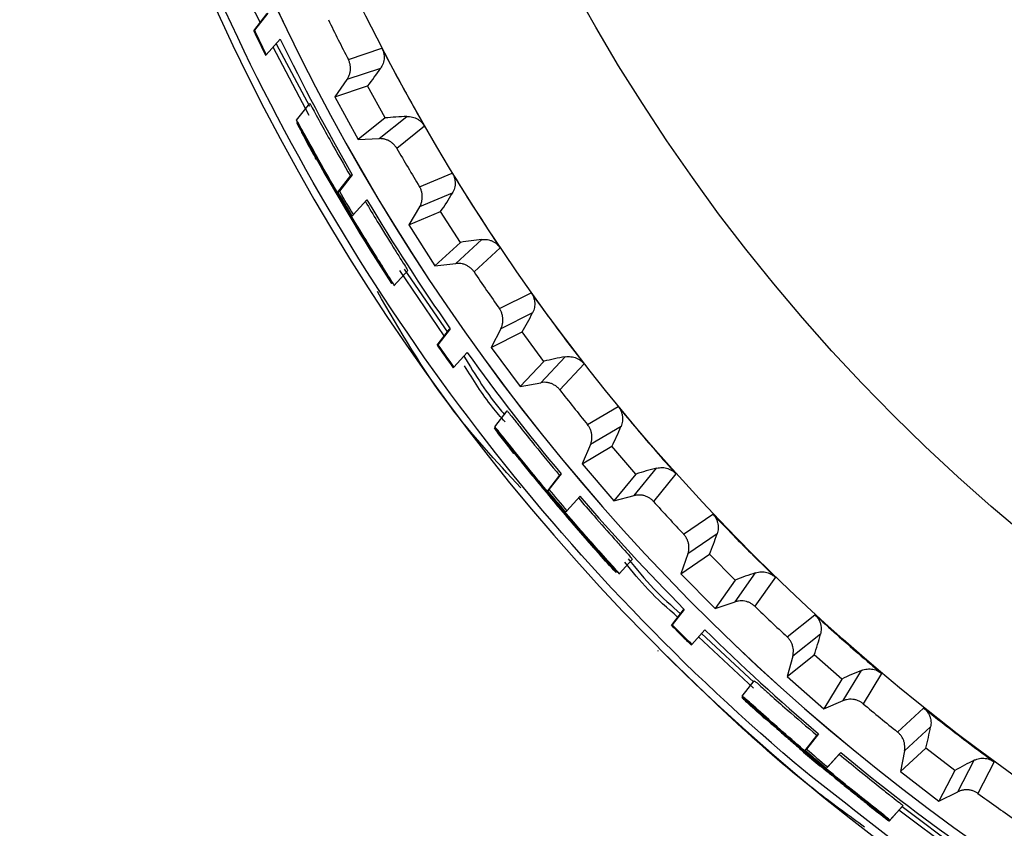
# Model space of a CAD drawing. Header units: millimetres. Extents: x -107 to 42, y 0 to 140.
# Tile 2 of 17: x -107.5 to -97.36, y 56.15 to 64.47. Entities that reach past the tile are written whole.
import ezdxf

# ---------------------------------------------------------------- set-up
doc = ezdxf.new("R2010")
doc.units = ezdxf.units.MM

msp = doc.modelspace()

# ---------------------------------------------------------------- linework, layer by layer
at = {"color": 7, "linetype": 'Continuous', "lineweight": 25}
for p, q in [((-105.091, 64.359), (-104.953, 64.536)), ((-104.946, 64.54), (-105.083, 64.363)), ((-105.083, 64.363), (-105.091, 64.359)), ((-104.961, 64.11), (-104.817, 64.27)), ((-104.859, 64.223), (-104.515, 63.581)), ((-104.116, 64.061), (-103.77, 64.178)), ((-104.969, 64.106), (-104.961, 64.11)), ((-103.784, 63.971), (-104.131, 63.855)), ((-104.131, 63.855), (-104.256, 63.677)), ((-104.256, 63.677), (-103.918, 63.791)), ((-103.737, 63.46), (-103.918, 63.791)), ((-104.256, 63.677), (-104.016, 63.238)), ((-104.649, 63.436), (-104.514, 63.609)), ((-103.737, 63.46), (-104.016, 63.238)), ((-103.799, 63.247), (-103.514, 63.475)), ((-104.647, 63.412), (-104.648, 63.411)), ((-103.332, 63.375), (-103.617, 63.147)), ((-104.016, 63.238), (-103.799, 63.247)), ((-104.224, 62.697), (-104.091, 62.867)), ((-104.076, 62.876), (-104.209, 62.706)), ((-104.091, 62.867), (-104.076, 62.876)), ((-103.383, 62.752), (-103.046, 62.892)), ((-104.209, 62.706), (-104.224, 62.697)), ((-103.046, 62.685), (-103.383, 62.545)), ((-104.065, 62.462), (-103.925, 62.618)), ((-104.08, 62.453), (-104.065, 62.462)), ((-103.383, 62.545), (-103.495, 62.359)), ((-103.495, 62.359), (-103.166, 62.496)), ((-102.963, 62.179), (-103.166, 62.496)), ((-103.495, 62.359), (-103.226, 61.938)), ((-102.963, 62.179), (-103.226, 61.938)), ((-103.01, 61.962), (-102.741, 62.209)), ((-102.553, 62.122), (-102.822, 61.875)), ((-103.226, 61.938), (-103.01, 61.962)), ((-103.647, 61.73), (-103.504, 61.889)), ((-103.54, 61.903), (-103.097, 61.256)), ((-103.672, 61.757), (-103.67, 61.759)), ((-102.561, 61.497), (-102.234, 61.66)), ((-102.22, 61.453), (-102.546, 61.29)), ((-103.203, 61.12), (-103.074, 61.285)), ((-103.067, 61.29), (-103.196, 61.125)), ((-103.074, 61.285), (-103.067, 61.29)), ((-102.546, 61.29), (-102.645, 61.097)), ((-102.645, 61.097), (-102.327, 61.257)), ((-102.102, 60.954), (-102.327, 61.257)), ((-103.196, 61.125), (-103.203, 61.12)), ((-103.031, 60.893), (-102.894, 61.045)), ((-102.645, 61.097), (-102.347, 60.695)), ((-102.102, 60.954), (-102.347, 60.695)), ((-102.133, 60.734), (-101.883, 61)), ((-101.689, 60.927), (-101.94, 60.661)), ((-103.038, 60.888), (-103.031, 60.893)), ((-102.347, 60.695), (-102.133, 60.734)), ((-102.609, 60.281), (-102.482, 60.443)), ((-101.653, 60.302), (-101.338, 60.488)), ((-101.309, 60.283), (-101.624, 60.097)), ((-102.559, 60.191), (-102.412, 60.005)), ((-101.624, 60.097), (-101.709, 59.897)), ((-101.709, 59.897), (-101.402, 60.079)), ((-101.157, 59.793), (-101.402, 60.079)), ((-101.709, 59.897), (-101.384, 59.517)), ((-101.173, 59.571), (-100.942, 59.854)), ((-102.064, 59.621), (-101.938, 59.783)), ((-101.925, 59.794), (-102.051, 59.633)), ((-101.938, 59.783), (-101.925, 59.794)), ((-101.157, 59.793), (-101.384, 59.517)), ((-100.743, 59.794), (-100.975, 59.511)), ((-102.051, 59.633), (-102.064, 59.621)), ((-101.866, 59.415), (-101.731, 59.565)), ((-101.384, 59.517), (-101.173, 59.571)), ((-101.88, 59.404), (-101.866, 59.415)), ((-100.664, 59.173), (-100.363, 59.381)), ((-100.32, 59.178), (-100.62, 58.971)), ((-101.516, 58.963), (-101.521, 58.959)), ((-101.329, 58.765), (-101.191, 58.917)), ((-100.62, 58.971), (-100.692, 58.765)), ((-100.692, 58.765), (-100.398, 58.968)), ((-100.133, 58.7), (-100.398, 58.968)), ((-101.363, 58.782), (-101.356, 58.788)), ((-100.692, 58.765), (-100.34, 58.41)), ((-100.133, 58.7), (-100.34, 58.41)), ((-100.134, 58.478), (-99.923, 58.776)), ((-99.72, 58.73), (-99.932, 58.432)), ((-100.789, 58.235), (-100.665, 58.394)), ((-100.658, 58.4), (-100.783, 58.241)), ((-100.665, 58.394), (-100.658, 58.4)), ((-100.34, 58.41), (-100.134, 58.478)), ((-99.598, 58.117), (-99.313, 58.345)), ((-100.783, 58.241), (-100.789, 58.235)), ((-100.58, 58.04), (-100.446, 58.188)), ((-100.479, 58.152), (-99.942, 57.649)), ((-99.255, 58.145), (-99.541, 57.918)), ((-100.586, 58.034), (-100.58, 58.04)), ((-100.929, 57.972), (-100.922, 57.978)), ((-99.598, 57.708), (-99.319, 57.931)), ((-99.541, 57.918), (-99.598, 57.708)), ((-99.036, 57.682), (-99.319, 57.931)), ((-99.598, 57.708), (-99.222, 57.377)), ((-99.021, 57.46), (-98.832, 57.772)), ((-98.626, 57.74), (-98.817, 57.428)), ((-100.06, 57.507), (-99.937, 57.665)), ((-99.036, 57.682), (-99.222, 57.377)), ((-99.222, 57.377), (-99.021, 57.46)), ((-98.462, 57.137), (-98.193, 57.384)), ((-98.122, 57.189), (-98.391, 56.942)), ((-99.412, 56.948), (-99.288, 57.106)), ((-99.277, 57.119), (-99.4, 56.962)), ((-99.288, 57.106), (-99.277, 57.119)), ((-99.43, 56.931), (-99.262, 56.789)), ((-99.43, 56.931), (-99.43, 56.931)), ((-99.311, 56.846), (-99.424, 56.942)), ((-99.4, 56.962), (-99.412, 56.948)), ((-99.059, 56.913), (-99.193, 56.764)), ((-99.181, 56.778), (-99.047, 56.926)), ((-99.047, 56.926), (-99.059, 56.913)), ((-98.432, 56.729), (-98.17, 56.971)), ((-98.391, 56.942), (-98.432, 56.729)), ((-97.871, 56.742), (-98.17, 56.971)), ((-99.262, 56.789), (-99.261, 56.79)), ((-99.193, 56.764), (-99.181, 56.778)), ((-97.84, 56.522), (-97.673, 56.846)), ((-97.466, 56.829), (-97.634, 56.505)), ((-98.432, 56.729), (-98.035, 56.425)), ((-97.871, 56.742), (-98.035, 56.425)), ((-98.035, 56.425), (-97.84, 56.522)), ((-98.548, 56.22), (-98.414, 56.369)), ((-98.54, 56.23), (-98.405, 56.379)), ((-98.415, 56.369), (-97.821, 55.924)), ((-98.558, 56.241), (-98.557, 56.242)), ((-98.55, 56.219), (-98.549, 56.221))]:
    msp.add_line(p, q, dxfattribs=at)
at = {"color": 8, "linetype": 'Continuous', "lineweight": 25}
for p, q in [((-104.518, 63.486), (-104.889, 64.19)), ((-104.158, 62.572), (-104.153, 62.577)), ((-103.128, 61.215), (-103.586, 61.891)), ((-101.977, 59.508), (-101.973, 59.514)), ((-99.946, 57.588), (-100.51, 58.117)), ((-97.85, 55.886), (-98.448, 56.333))]:
    msp.add_line(p, q, dxfattribs=at)
at = {"color": 7, "linetype": 'Continuous', "lineweight": 25, "flags": 128}
msp.add_lwpolyline([(-99.314, 56.845), (-99.313, 56.845), (-99.313, 56.844), (-99.313, 56.844), (-99.313, 56.844), (-99.313, 56.844), (-99.313, 56.844), (-99.313, 56.844), (-99.313, 56.844)], dxfattribs=at)
at = {"color": 7, "linetype": 'Continuous', "lineweight": 25}
for radius in [21.133, 19.098]:
    msp.add_circle((-85, 73.901), radius, dxfattribs=at)
for centre, radius, start, end in [((-85, 73.901), 22.5, 141, 257.1462), ((-85, 73.901), 21.929, 141, 251.3486), ((-85, 73.901), 21.5, 206.0112, 207.2357), ((-85, 73.901), 22.233, 205.4034, 206.1285), ((-85, 73.901), 22.033, 205.9195, 210.0258), ((-106.097, 65.547), 2.799, 321.1489, 325.7309), ((-103.44, 60.677), 2.799, 91.516, 96.098), ((-85, 73.901), 21.5, 210.0112, 211.2357), ((-85, 73.901), 22.233, 210.2337, 210.9634), ((-105.463, 64.096), 2.799, 325.1489, 329.7309), ((-85, 73.901), 22.033, 210.804, 214.9161), ((-102.472, 59.423), 2.799, 95.516, 100.098), ((-85, 73.901), 21.5, 214.0112, 215.2357), ((-104.73, 62.692), 2.799, 329.1489, 333.7309), ((-85, 73.901), 22.233, 215.0744, 215.8075), ((-85, 73.901), 22.033, 215.6951, 219.8114), ((-101.42, 58.24), 2.799, 99.516, 104.098), ((-85, 73.901), 21.5, 218.0112, 219.2357), ((-103.9, 61.343), 2.799, 333.1489, 337.7309), ((-100.287, 57.132), 2.799, 103.516, 108.098), ((-85, 73.901), 22.233, 219.9227, 220.6581), ((-85, 73.901), 22.033, 220.591, 224.7098), ((-85, 73.901), 21.5, 222.0112, 223.2357), ((-102.978, 60.055), 2.799, 337.1489, 341.7309), ((-99.081, 56.107), 2.799, 107.516, 112.098), ((-85, 73.901), 21.5, 226.0112, 227.2357), ((-85, 73.901), 22.233, 224.7758, 225.5125), ((-85, 73.901), 22.033, 225.4899, 229.6099), ((-101.968, 58.835), 2.799, 341.1489, 345.7309), ((-97.805, 55.168), 2.799, 111.516, 116.098), ((-85, 73.901), 21.5, 230.0112, 231.2357), ((-100.876, 57.688), 2.799, 345.1489, 349.7309), ((-85, 73.901), 22.251, 229.6317, 230.3683), ((-85, 73.901), 22.233, 229.6314, 230.3686), ((-85, 73.901), 22.033, 230.3901, 234.5101), ((-96.467, 54.32), 2.799, 115.516, 120.098), ((-85, 73.901), 21.5, 234.0112, 235.2357)]:
    msp.add_arc(centre, radius, start, end, dxfattribs=at)
at = {"color": 8, "linetype": 'Continuous', "lineweight": 25}
msp.add_arc((-85, 73.901), 21.929, 141, 251.3466, dxfattribs=at)
at = {"color": 7, "linetype": 'Continuous', "lineweight": 25}
for points, knots in [([(-99.411, 56.726), (-100.66, 57.774), (-101.795, 58.959), (-103.78, 61.546), (-104.631, 62.948), (-106.009, 65.903), (-106.536, 67.456), (-107.242, 70.64), (-107.42, 72.27), (-107.42, 73.901)], [0, 0, 0, 0, 0.25, 0.25, 0.5, 0.5, 0.75, 0.75, 1, 1, 1, 1]), ([(-103.77, 64.178), (-103.765, 64.168), (-103.761, 64.158), (-103.757, 64.148), (-103.754, 64.137), (-103.751, 64.126), (-103.75, 64.115), (-103.748, 64.105), (-103.747, 64.094), (-103.748, 64.083), (-103.748, 64.072), (-103.749, 64.061), (-103.751, 64.051), (-103.752, 64.041), (-103.755, 64.031), (-103.758, 64.021), (-103.761, 64.012), (-103.765, 64.004), (-103.77, 63.995), (-103.774, 63.987), (-103.779, 63.979), (-103.784, 63.971)], [0, 0, 0, 0, 0.0000330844, 0.0000330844, 0.0000330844, 0.0000661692, 0.0000661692, 0.0000661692, 0.0000989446, 0.0000989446, 0.0000989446, 0.0001308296, 0.0001308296, 0.0001308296, 0.000161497, 0.000161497, 0.000161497, 0.0001901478, 0.0001901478, 0.0001901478, 0.0002195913, 0.0002195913, 0.0002195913, 0.0002195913]), ([(-103.77, 64.178), (-103.678, 64.001), (-103.583, 63.824), (-103.486, 63.649), (-103.436, 63.558), (-103.384, 63.466), (-103.332, 63.375)], [0, 0, 0, 0, 0.0006000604, 0.0006000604, 0.0006000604, 0.000914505, 0.000914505, 0.000914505, 0.000914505]), ([(-104.131, 63.855), (-104.124, 63.864), (-104.119, 63.874), (-104.114, 63.884), (-104.109, 63.894), (-104.105, 63.904), (-104.102, 63.915), (-104.099, 63.925), (-104.097, 63.936), (-104.095, 63.947), (-104.094, 63.958), (-104.094, 63.969), (-104.094, 63.98), (-104.095, 63.986), (-104.095, 63.991), (-104.096, 63.997), (-104.098, 64.008), (-104.1, 64.019), (-104.103, 64.029), (-104.107, 64.04), (-104.111, 64.051), (-104.116, 64.061)], [0, 0, 0, 0, 0.0000332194, 0.0000332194, 0.0000332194, 0.0000664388, 0.0000664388, 0.0000664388, 0.0000996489, 0.0000996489, 0.0000996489, 0.000132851, 0.000132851, 0.000132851, 0.0001493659, 0.0001493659, 0.0001493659, 0.0001828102, 0.0001828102, 0.0001828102, 0.0002172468, 0.0002172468, 0.0002172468, 0.0002172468]), ([(-104.514, 63.609), (-104.51, 63.604), (-104.505, 63.596), (-104.461, 63.515), (-104.393, 63.391), (-104.271, 63.169), (-104.162, 62.979), (-104.095, 62.863)], [0, 0, 0, 0, 0.181351, 0.304915, 0.428084, 0.647757, 1, 1, 1, 1]), ([(-103.514, 63.475), (-103.504, 63.476), (-103.494, 63.475), (-103.485, 63.474), (-103.475, 63.474), (-103.465, 63.472), (-103.456, 63.469), (-103.446, 63.467), (-103.437, 63.464), (-103.428, 63.46), (-103.419, 63.456), (-103.41, 63.452), (-103.401, 63.447), (-103.393, 63.441), (-103.385, 63.436), (-103.377, 63.429), (-103.37, 63.423), (-103.362, 63.416), (-103.356, 63.409), (-103.347, 63.399), (-103.339, 63.387), (-103.332, 63.375)], [0, 0, 0, 0, 0.0000302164, 0.0000302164, 0.0000302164, 0.0000598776, 0.0000598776, 0.0000598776, 0.0000895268, 0.0000895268, 0.0000895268, 0.0001191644, 0.0001191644, 0.0001191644, 0.000148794, 0.000148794, 0.000148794, 0.00017842, 0.00017842, 0.00017842, 0.0002196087, 0.0002196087, 0.0002196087, 0.0002196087]), ([(-104.158, 62.572), (-104.212, 62.664), (-104.266, 62.756), (-104.371, 62.94), (-104.423, 63.032), (-104.521, 63.208), (-104.569, 63.295), (-104.617, 63.382), (-104.63, 63.404), (-104.645, 63.431), (-104.648, 63.436), (-104.649, 63.436)], [0, 0, 0, 0, 0.25, 0.25, 0.5, 0.5, 0.75, 0.75, 0.875, 0.875, 1, 1, 1, 1]), ([(-104.649, 63.436), (-104.649, 63.436), (-104.647, 63.43), (-104.633, 63.403), (-104.622, 63.381), (-104.574, 63.29), (-104.528, 63.205), (-104.43, 63.027), (-104.379, 62.935), (-104.275, 62.753), (-104.222, 62.661), (-104.167, 62.569)], [0, 0, 0, 0, 0.125, 0.125, 0.25, 0.25, 0.5, 0.5, 0.75, 0.75, 1, 1, 1, 1]), ([(-104.648, 63.411), (-104.624, 63.364), (-104.607, 63.331), (-104.575, 63.269), (-104.561, 63.242), (-104.548, 63.216)], [0, 0, 0, 0, 0.5, 0.5, 1, 1, 1, 1]), ([(-104.542, 63.238), (-104.541, 63.238), (-104.537, 63.23), (-104.518, 63.196), (-104.503, 63.17), (-104.456, 63.086), (-104.42, 63.022), (-104.312, 62.83), (-104.237, 62.701), (-104.161, 62.573)], [0, 0, 0, 0, 0.125, 0.125, 0.25, 0.25, 0.5, 0.5, 1, 1, 1, 1]), ([(-104.164, 62.568), (-104.24, 62.696), (-104.315, 62.826), (-104.422, 63.016), (-104.457, 63.079), (-104.504, 63.167), (-104.519, 63.193), (-104.538, 63.23), (-104.542, 63.238), (-104.542, 63.238)], [0, 0, 0, 0, 0.5, 0.5, 0.75, 0.75, 0.875, 0.875, 1, 1, 1, 1]), ([(-103.617, 63.147), (-103.623, 63.157), (-103.629, 63.166), (-103.636, 63.174), (-103.643, 63.183), (-103.651, 63.191), (-103.66, 63.198), (-103.668, 63.205), (-103.677, 63.212), (-103.686, 63.218), (-103.696, 63.224), (-103.706, 63.229), (-103.716, 63.233), (-103.721, 63.235), (-103.726, 63.237), (-103.732, 63.238), (-103.742, 63.242), (-103.753, 63.244), (-103.764, 63.245), (-103.776, 63.247), (-103.787, 63.247), (-103.799, 63.247)], [0, 0, 0, 0, 0.0000331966, 0.0000331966, 0.0000331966, 0.0000663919, 0.0000663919, 0.0000663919, 0.0000995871, 0.0000995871, 0.0000995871, 0.0001327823, 0.0001327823, 0.0001327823, 0.0001492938, 0.0001492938, 0.0001492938, 0.0001827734, 0.0001827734, 0.0001827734, 0.0002172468, 0.0002172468, 0.0002172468, 0.0002172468]), ([(-103.046, 62.892), (-102.942, 62.722), (-102.835, 62.552), (-102.726, 62.385), (-102.669, 62.297), (-102.611, 62.209), (-102.553, 62.122)], [0, 0, 0, 0, 0.0006000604, 0.0006000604, 0.0006000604, 0.000914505, 0.000914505, 0.000914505, 0.000914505]), ([(-103.046, 62.892), (-103.04, 62.883), (-103.035, 62.873), (-103.031, 62.863), (-103.027, 62.853), (-103.024, 62.842), (-103.021, 62.831), (-103.019, 62.821), (-103.018, 62.81), (-103.017, 62.799), (-103.016, 62.788), (-103.017, 62.777), (-103.018, 62.767), (-103.019, 62.757), (-103.021, 62.747), (-103.024, 62.737), (-103.026, 62.728), (-103.029, 62.719), (-103.033, 62.71), (-103.037, 62.701), (-103.041, 62.693), (-103.046, 62.685)], [0, 0, 0, 0, 0.0000330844, 0.0000330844, 0.0000330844, 0.0000661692, 0.0000661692, 0.0000661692, 0.0000989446, 0.0000989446, 0.0000989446, 0.0001308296, 0.0001308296, 0.0001308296, 0.000161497, 0.000161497, 0.000161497, 0.0001901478, 0.0001901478, 0.0001901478, 0.0002195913, 0.0002195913, 0.0002195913, 0.0002195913]), ([(-103.383, 62.545), (-103.377, 62.554), (-103.372, 62.564), (-103.368, 62.575), (-103.364, 62.585), (-103.361, 62.596), (-103.359, 62.606), (-103.357, 62.617), (-103.355, 62.628), (-103.355, 62.639), (-103.354, 62.65), (-103.355, 62.662), (-103.356, 62.673), (-103.357, 62.678), (-103.357, 62.683), (-103.359, 62.689), (-103.361, 62.7), (-103.364, 62.711), (-103.368, 62.721), (-103.372, 62.732), (-103.377, 62.742), (-103.383, 62.752)], [0, 0, 0, 0, 0.0000332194, 0.0000332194, 0.0000332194, 0.0000664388, 0.0000664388, 0.0000664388, 0.0000996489, 0.0000996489, 0.0000996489, 0.000132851, 0.000132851, 0.000132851, 0.0001493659, 0.0001493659, 0.0001493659, 0.0001828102, 0.0001828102, 0.0001828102, 0.0002172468, 0.0002172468, 0.0002172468, 0.0002172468]), ([(-104.167, 62.569), (-104.113, 62.478), (-104.059, 62.387), (-103.948, 62.206), (-103.893, 62.117), (-103.785, 61.948), (-103.732, 61.865), (-103.678, 61.784), (-103.664, 61.763), (-103.647, 61.739), (-103.643, 61.734), (-103.643, 61.735)], [0, 0, 0, 0, 0.25, 0.25, 0.5, 0.5, 0.75, 0.75, 0.875, 0.875, 1, 1, 1, 1]), ([(-103.767, 61.927), (-103.768, 61.927), (-103.772, 61.934), (-103.793, 61.966), (-103.809, 61.99), (-103.86, 62.07), (-103.899, 62.132), (-104.013, 62.316), (-104.089, 62.442), (-104.164, 62.568)], [0, 0, 0, 0, 0.125, 0.125, 0.25, 0.25, 0.5, 0.5, 1, 1, 1, 1]), ([(-104.161, 62.573), (-104.086, 62.446), (-104.01, 62.32), (-103.896, 62.135), (-103.857, 62.073), (-103.807, 61.992), (-103.791, 61.967), (-103.771, 61.934), (-103.767, 61.927), (-103.767, 61.927)], [0, 0, 0, 0, 0.5, 0.5, 0.75, 0.75, 0.875, 0.875, 1, 1, 1, 1]), ([(-103.643, 61.735), (-103.643, 61.735), (-103.645, 61.74), (-103.66, 61.765), (-103.673, 61.785), (-103.726, 61.869), (-103.778, 61.951), (-103.885, 62.121), (-103.94, 62.211), (-104.049, 62.39), (-104.104, 62.481), (-104.158, 62.572)], [0, 0, 0, 0, 0.125, 0.125, 0.25, 0.25, 0.5, 0.5, 0.75, 0.75, 1, 1, 1, 1]), ([(-103.941, 62.6), (-103.9, 62.531), (-103.804, 62.37), (-103.677, 62.166), (-103.578, 62.008), (-103.526, 61.925), (-103.506, 61.892), (-103.505, 61.89), (-103.504, 61.888)], [0, 0, 0, 0, 0.212728, 0.501817, 0.64549, 0.790656, 0.915135, 1, 1, 1, 1]), ([(-102.741, 62.209), (-102.732, 62.21), (-102.722, 62.211), (-102.712, 62.21), (-102.702, 62.21), (-102.693, 62.209), (-102.683, 62.207), (-102.673, 62.206), (-102.664, 62.203), (-102.654, 62.2), (-102.645, 62.197), (-102.636, 62.193), (-102.627, 62.188), (-102.618, 62.184), (-102.61, 62.179), (-102.602, 62.173), (-102.594, 62.167), (-102.586, 62.161), (-102.579, 62.154), (-102.569, 62.144), (-102.561, 62.134), (-102.553, 62.122)], [0, 0, 0, 0, 0.0000302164, 0.0000302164, 0.0000302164, 0.0000598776, 0.0000598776, 0.0000598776, 0.0000895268, 0.0000895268, 0.0000895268, 0.0001191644, 0.0001191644, 0.0001191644, 0.000148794, 0.000148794, 0.000148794, 0.00017842, 0.00017842, 0.00017842, 0.0002196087, 0.0002196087, 0.0002196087, 0.0002196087]), ([(-102.822, 61.875), (-102.828, 61.884), (-102.835, 61.893), (-102.843, 61.901), (-102.85, 61.909), (-102.859, 61.916), (-102.868, 61.923), (-102.876, 61.929), (-102.886, 61.935), (-102.896, 61.94), (-102.905, 61.945), (-102.916, 61.95), (-102.926, 61.953), (-102.932, 61.955), (-102.937, 61.956), (-102.942, 61.958), (-102.953, 61.96), (-102.964, 61.962), (-102.975, 61.962), (-102.987, 61.963), (-102.998, 61.963), (-103.01, 61.962)], [0, 0, 0, 0, 0.0000331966, 0.0000331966, 0.0000331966, 0.0000663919, 0.0000663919, 0.0000663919, 0.0000995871, 0.0000995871, 0.0000995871, 0.0001327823, 0.0001327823, 0.0001327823, 0.0001492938, 0.0001492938, 0.0001492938, 0.0001827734, 0.0001827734, 0.0001827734, 0.0002172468, 0.0002172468, 0.0002172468, 0.0002172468]), ([(-102.341, 59.65), (-102.594, 59.925), (-103.163, 60.543), (-103.584, 61.27), (-103.817, 61.674)], [0, 0, 0, 0, 0.445799, 1, 1, 1, 1]), ([(-102.234, 61.66), (-102.118, 61.497), (-102, 61.336), (-101.88, 61.176), (-101.817, 61.093), (-101.753, 61.009), (-101.689, 60.927)], [0, 0, 0, 0, 0.0006000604, 0.0006000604, 0.0006000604, 0.000914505, 0.000914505, 0.000914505, 0.000914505]), ([(-102.234, 61.66), (-102.228, 61.651), (-102.222, 61.642), (-102.217, 61.632), (-102.212, 61.622), (-102.208, 61.612), (-102.205, 61.601), (-102.202, 61.591), (-102.2, 61.58), (-102.199, 61.569), (-102.197, 61.559), (-102.197, 61.548), (-102.197, 61.537), (-102.198, 61.527), (-102.199, 61.517), (-102.201, 61.507), (-102.203, 61.498), (-102.205, 61.488), (-102.208, 61.48), (-102.211, 61.47), (-102.215, 61.462), (-102.22, 61.453)], [0, 0, 0, 0, 0.0000330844, 0.0000330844, 0.0000330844, 0.0000661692, 0.0000661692, 0.0000661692, 0.0000989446, 0.0000989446, 0.0000989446, 0.0001308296, 0.0001308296, 0.0001308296, 0.000161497, 0.000161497, 0.000161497, 0.0001901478, 0.0001901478, 0.0001901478, 0.0002195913, 0.0002195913, 0.0002195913, 0.0002195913]), ([(-102.546, 61.29), (-102.541, 61.3), (-102.537, 61.31), (-102.534, 61.321), (-102.53, 61.331), (-102.528, 61.342), (-102.526, 61.353), (-102.525, 61.364), (-102.524, 61.375), (-102.524, 61.386), (-102.525, 61.398), (-102.526, 61.409), (-102.528, 61.419), (-102.529, 61.425), (-102.53, 61.43), (-102.532, 61.436), (-102.535, 61.446), (-102.539, 61.457), (-102.544, 61.467), (-102.548, 61.477), (-102.554, 61.487), (-102.561, 61.497)], [0, 0, 0, 0, 0.0000332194, 0.0000332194, 0.0000332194, 0.0000664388, 0.0000664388, 0.0000664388, 0.0000996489, 0.0000996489, 0.0000996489, 0.000132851, 0.000132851, 0.000132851, 0.0001493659, 0.0001493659, 0.0001493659, 0.0001828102, 0.0001828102, 0.0001828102, 0.0002172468, 0.0002172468, 0.0002172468, 0.0002172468]), ([(-102.927, 61.008), (-102.807, 60.812), (-102.679, 60.602), (-102.518, 60.417), (-102.508, 60.404)], [0, 0, 0, 0, 0.932192, 1, 1, 1, 1]), ([(-101.883, 61), (-101.873, 61.002), (-101.863, 61.003), (-101.854, 61.003), (-101.844, 61.004), (-101.834, 61.003), (-101.824, 61.002), (-101.815, 61.001), (-101.805, 61), (-101.795, 60.997), (-101.786, 60.995), (-101.776, 60.991), (-101.767, 60.987), (-101.758, 60.983), (-101.749, 60.979), (-101.741, 60.974), (-101.733, 60.968), (-101.724, 60.963), (-101.717, 60.956), (-101.707, 60.947), (-101.697, 60.937), (-101.689, 60.927)], [0, 0, 0, 0, 0.0000302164, 0.0000302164, 0.0000302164, 0.0000598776, 0.0000598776, 0.0000598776, 0.0000895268, 0.0000895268, 0.0000895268, 0.0001191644, 0.0001191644, 0.0001191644, 0.000148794, 0.000148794, 0.000148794, 0.00017842, 0.00017842, 0.00017842, 0.0002196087, 0.0002196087, 0.0002196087, 0.0002196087]), ([(-101.94, 60.661), (-101.946, 60.67), (-101.954, 60.678), (-101.962, 60.685), (-101.97, 60.693), (-101.979, 60.699), (-101.988, 60.705), (-101.998, 60.711), (-102.008, 60.717), (-102.018, 60.721), (-102.028, 60.726), (-102.038, 60.729), (-102.049, 60.732), (-102.055, 60.733), (-102.06, 60.734), (-102.065, 60.735), (-102.076, 60.737), (-102.088, 60.738), (-102.099, 60.738), (-102.11, 60.738), (-102.122, 60.736), (-102.133, 60.734)], [0, 0, 0, 0, 0.0000331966, 0.0000331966, 0.0000331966, 0.0000663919, 0.0000663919, 0.0000663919, 0.0000995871, 0.0000995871, 0.0000995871, 0.0001327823, 0.0001327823, 0.0001327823, 0.0001492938, 0.0001492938, 0.0001492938, 0.0001827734, 0.0001827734, 0.0001827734, 0.0002172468, 0.0002172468, 0.0002172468, 0.0002172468]), ([(-102.482, 60.443), (-102.478, 60.439), (-102.471, 60.432), (-102.414, 60.361), (-102.327, 60.251), (-102.169, 60.052), (-102.028, 59.883), (-101.941, 59.779)], [0, 0, 0, 0, 0.179827, 0.303214, 0.426224, 0.645013, 1, 1, 1, 1]), ([(-101.338, 60.488), (-101.211, 60.333), (-101.082, 60.181), (-100.951, 60.03), (-100.882, 59.951), (-100.813, 59.872), (-100.743, 59.794)], [0, 0, 0, 0, 0.0006000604, 0.0006000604, 0.0006000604, 0.000914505, 0.000914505, 0.000914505, 0.000914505]), ([(-101.338, 60.488), (-101.331, 60.48), (-101.325, 60.47), (-101.319, 60.461), (-101.314, 60.451), (-101.309, 60.441), (-101.305, 60.431), (-101.302, 60.421), (-101.299, 60.41), (-101.297, 60.399), (-101.294, 60.389), (-101.293, 60.378), (-101.293, 60.368), (-101.293, 60.358), (-101.293, 60.347), (-101.294, 60.337), (-101.296, 60.328), (-101.297, 60.318), (-101.3, 60.309), (-101.302, 60.3), (-101.306, 60.291), (-101.309, 60.283)], [0, 0, 0, 0, 0.0000330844, 0.0000330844, 0.0000330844, 0.0000661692, 0.0000661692, 0.0000661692, 0.0000989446, 0.0000989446, 0.0000989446, 0.0001308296, 0.0001308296, 0.0001308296, 0.000161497, 0.000161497, 0.000161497, 0.0001901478, 0.0001901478, 0.0001901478, 0.0002195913, 0.0002195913, 0.0002195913, 0.0002195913]), ([(-102.615, 60.269), (-102.616, 60.269), (-102.61, 60.261), (-102.591, 60.235), (-102.578, 60.216), (-102.559, 60.191)], [0, 0, 0, 0, 0.5, 0.5, 1, 1, 1, 1]), ([(-102.307, 59.886), (-102.349, 59.938), (-102.39, 59.99), (-102.471, 60.091), (-102.509, 60.139), (-102.567, 60.212), (-102.587, 60.237), (-102.611, 60.265), (-102.615, 60.269), (-102.615, 60.269)], [0, 0, 0, 0, 0.25, 0.25, 0.5, 0.5, 0.75, 0.75, 1, 1, 1, 1]), ([(-101.977, 59.508), (-102.046, 59.59), (-102.115, 59.672), (-102.25, 59.836), (-102.317, 59.918), (-102.444, 60.076), (-102.506, 60.154), (-102.569, 60.232), (-102.584, 60.252), (-102.604, 60.276), (-102.608, 60.281), (-102.609, 60.281)], [0, 0, 0, 0, 0.25, 0.25, 0.5, 0.5, 0.75, 0.75, 0.875, 0.875, 1, 1, 1, 1]), ([(-102.609, 60.281), (-102.609, 60.28), (-102.606, 60.275), (-102.587, 60.25), (-102.572, 60.23), (-102.51, 60.149), (-102.45, 60.071), (-102.323, 59.912), (-102.257, 59.83), (-102.123, 59.667), (-102.055, 59.586), (-101.986, 59.504)], [0, 0, 0, 0, 0.125, 0.125, 0.25, 0.25, 0.5, 0.5, 0.75, 0.75, 1, 1, 1, 1]), ([(-101.624, 60.097), (-101.619, 60.107), (-101.616, 60.118), (-101.613, 60.128), (-101.611, 60.139), (-101.609, 60.15), (-101.608, 60.161), (-101.607, 60.172), (-101.608, 60.183), (-101.609, 60.194), (-101.61, 60.206), (-101.612, 60.216), (-101.615, 60.227), (-101.616, 60.232), (-101.618, 60.238), (-101.62, 60.243), (-101.623, 60.253), (-101.628, 60.264), (-101.633, 60.273), (-101.639, 60.283), (-101.646, 60.293), (-101.653, 60.302)], [0, 0, 0, 0, 0.0000332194, 0.0000332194, 0.0000332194, 0.0000664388, 0.0000664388, 0.0000664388, 0.0000996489, 0.0000996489, 0.0000996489, 0.000132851, 0.000132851, 0.000132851, 0.0001493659, 0.0001493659, 0.0001493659, 0.0001828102, 0.0001828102, 0.0001828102, 0.0002172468, 0.0002172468, 0.0002172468, 0.0002172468]), ([(-102.469, 60.101), (-102.468, 60.102), (-102.463, 60.095), (-102.438, 60.064), (-102.419, 60.041), (-102.358, 59.965), (-102.312, 59.908), (-102.173, 59.738), (-102.077, 59.623), (-101.98, 59.509)], [0, 0, 0, 0, 0.125, 0.125, 0.25, 0.25, 0.5, 0.5, 1, 1, 1, 1]), ([(-101.983, 59.504), (-102.079, 59.617), (-102.175, 59.733), (-102.313, 59.904), (-102.36, 59.961), (-102.42, 60.038), (-102.439, 60.062), (-102.464, 60.094), (-102.469, 60.101), (-102.469, 60.101)], [0, 0, 0, 0, 0.5, 0.5, 0.75, 0.75, 0.875, 0.875, 1, 1, 1, 1]), ([(-102.469, 60.082), (-102.469, 60.082), (-102.466, 60.079), (-102.451, 60.061), (-102.438, 60.045), (-102.404, 60.003), (-102.382, 59.976), (-102.338, 59.922), (-102.316, 59.894), (-102.293, 59.866)], [0, 0, 0, 0, 0.25, 0.25, 0.5, 0.5, 0.75, 0.75, 1, 1, 1, 1]), ([(-101.521, 58.959), (-101.639, 59.092), (-101.757, 59.227), (-101.949, 59.453), (-102.016, 59.533), (-102.156, 59.702), (-102.231, 59.793), (-102.307, 59.886)], [0, 0, 0, 0, 0.5, 0.5, 0.75, 0.75, 1, 1, 1, 1]), ([(-102.293, 59.866), (-102.218, 59.773), (-102.145, 59.685), (-102.01, 59.522), (-101.946, 59.446), (-101.762, 59.229), (-101.645, 59.095), (-101.531, 58.967)], [0, 0, 0, 0, 0.25, 0.25, 0.5, 0.5, 1, 1, 1, 1]), ([(-100.942, 59.854), (-100.932, 59.856), (-100.923, 59.858), (-100.913, 59.859), (-100.903, 59.86), (-100.893, 59.861), (-100.884, 59.86), (-100.874, 59.86), (-100.864, 59.859), (-100.854, 59.857), (-100.844, 59.855), (-100.835, 59.853), (-100.826, 59.849), (-100.816, 59.846), (-100.807, 59.842), (-100.798, 59.837), (-100.79, 59.833), (-100.781, 59.827), (-100.773, 59.822), (-100.762, 59.814), (-100.752, 59.804), (-100.743, 59.794)], [0, 0, 0, 0, 0.0000302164, 0.0000302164, 0.0000302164, 0.0000598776, 0.0000598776, 0.0000598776, 0.0000895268, 0.0000895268, 0.0000895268, 0.0001191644, 0.0001191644, 0.0001191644, 0.000148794, 0.000148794, 0.000148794, 0.00017842, 0.00017842, 0.00017842, 0.0002196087, 0.0002196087, 0.0002196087, 0.0002196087]), ([(-101.98, 59.509), (-101.885, 59.396), (-101.788, 59.284), (-101.645, 59.121), (-101.596, 59.066), (-101.533, 58.995), (-101.513, 58.973), (-101.488, 58.944), (-101.482, 58.937), (-101.482, 58.937)], [0, 0, 0, 0, 0.5, 0.5, 0.75, 0.75, 0.875, 0.875, 1, 1, 1, 1]), ([(-101.326, 58.767), (-101.326, 58.768), (-101.33, 58.772), (-101.349, 58.794), (-101.365, 58.812), (-101.432, 58.886), (-101.497, 58.959), (-101.631, 59.109), (-101.701, 59.188), (-101.839, 59.347), (-101.908, 59.427), (-101.977, 59.508)], [0, 0, 0, 0, 0.125, 0.125, 0.25, 0.25, 0.5, 0.5, 0.75, 0.75, 1, 1, 1, 1]), ([(-101.747, 59.548), (-101.694, 59.486), (-101.57, 59.341), (-101.41, 59.161), (-101.285, 59.022), (-101.219, 58.949), (-101.194, 58.92), (-101.193, 58.918), (-101.192, 58.917)], [0, 0, 0, 0, 0.217181, 0.503731, 0.647051, 0.791894, 0.91561, 1, 1, 1, 1]), ([(-100.975, 59.511), (-100.982, 59.52), (-100.99, 59.527), (-100.999, 59.534), (-101.008, 59.541), (-101.017, 59.547), (-101.027, 59.553), (-101.036, 59.558), (-101.046, 59.562), (-101.057, 59.566), (-101.067, 59.57), (-101.078, 59.573), (-101.089, 59.575), (-101.094, 59.575), (-101.1, 59.576), (-101.105, 59.577), (-101.117, 59.578), (-101.128, 59.578), (-101.139, 59.577), (-101.15, 59.576), (-101.162, 59.574), (-101.173, 59.571)], [0, 0, 0, 0, 0.0000331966, 0.0000331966, 0.0000331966, 0.0000663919, 0.0000663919, 0.0000663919, 0.0000995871, 0.0000995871, 0.0000995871, 0.0001327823, 0.0001327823, 0.0001327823, 0.0001492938, 0.0001492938, 0.0001492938, 0.0001827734, 0.0001827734, 0.0001827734, 0.0002172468, 0.0002172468, 0.0002172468, 0.0002172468]), ([(-101.986, 59.504), (-101.917, 59.423), (-101.848, 59.342), (-101.708, 59.183), (-101.638, 59.104), (-101.504, 58.955), (-101.437, 58.882), (-101.369, 58.81), (-101.352, 58.792), (-101.331, 58.771), (-101.327, 58.767), (-101.326, 58.767)], [0, 0, 0, 0, 0.25, 0.25, 0.5, 0.5, 0.75, 0.75, 0.875, 0.875, 1, 1, 1, 1]), ([(-101.482, 58.937), (-101.483, 58.937), (-101.489, 58.944), (-101.515, 58.971), (-101.534, 58.993), (-101.599, 59.063), (-101.647, 59.117), (-101.791, 59.28), (-101.887, 59.391), (-101.983, 59.504)], [0, 0, 0, 0, 0.125, 0.125, 0.25, 0.25, 0.5, 0.5, 1, 1, 1, 1]), ([(-100.363, 59.381), (-100.225, 59.236), (-100.086, 59.092), (-99.944, 58.951), (-99.87, 58.877), (-99.796, 58.803), (-99.72, 58.73)], [0, 0, 0, 0, 0.0006000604, 0.0006000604, 0.0006000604, 0.000914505, 0.000914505, 0.000914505, 0.000914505]), ([(-100.363, 59.381), (-100.355, 59.373), (-100.348, 59.364), (-100.342, 59.355), (-100.336, 59.346), (-100.331, 59.336), (-100.326, 59.326), (-100.322, 59.316), (-100.318, 59.306), (-100.315, 59.295), (-100.312, 59.285), (-100.31, 59.275), (-100.309, 59.264), (-100.308, 59.254), (-100.308, 59.244), (-100.309, 59.234), (-100.309, 59.224), (-100.31, 59.215), (-100.312, 59.206), (-100.314, 59.196), (-100.317, 59.187), (-100.32, 59.178)], [0, 0, 0, 0, 0.0000330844, 0.0000330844, 0.0000330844, 0.0000661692, 0.0000661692, 0.0000661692, 0.0000989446, 0.0000989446, 0.0000989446, 0.0001308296, 0.0001308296, 0.0001308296, 0.000161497, 0.000161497, 0.000161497, 0.0001901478, 0.0001901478, 0.0001901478, 0.0002195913, 0.0002195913, 0.0002195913, 0.0002195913]), ([(-100.62, 58.971), (-100.617, 58.981), (-100.614, 58.992), (-100.612, 59.003), (-100.61, 59.014), (-100.609, 59.025), (-100.609, 59.036), (-100.609, 59.047), (-100.61, 59.058), (-100.612, 59.069), (-100.614, 59.08), (-100.617, 59.091), (-100.62, 59.102), (-100.622, 59.107), (-100.624, 59.112), (-100.626, 59.117), (-100.631, 59.127), (-100.636, 59.137), (-100.642, 59.146), (-100.649, 59.156), (-100.656, 59.165), (-100.664, 59.173)], [0, 0, 0, 0, 0.0000332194, 0.0000332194, 0.0000332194, 0.0000664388, 0.0000664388, 0.0000664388, 0.0000996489, 0.0000996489, 0.0000996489, 0.000132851, 0.000132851, 0.000132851, 0.0001493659, 0.0001493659, 0.0001493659, 0.0001828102, 0.0001828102, 0.0001828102, 0.0002172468, 0.0002172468, 0.0002172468, 0.0002172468]), ([(-101.236, 58.921), (-101.15, 58.816), (-100.985, 58.612), (-100.79, 58.438), (-100.695, 58.355)], [0, 0, 0, 0, 0.519181, 1, 1, 1, 1]), ([(-99.923, 58.776), (-99.914, 58.779), (-99.904, 58.782), (-99.895, 58.783), (-99.885, 58.785), (-99.875, 58.786), (-99.865, 58.786), (-99.856, 58.787), (-99.846, 58.786), (-99.836, 58.785), (-99.826, 58.784), (-99.816, 58.782), (-99.807, 58.78), (-99.797, 58.777), (-99.788, 58.774), (-99.779, 58.77), (-99.77, 58.766), (-99.761, 58.761), (-99.753, 58.756), (-99.741, 58.748), (-99.73, 58.74), (-99.72, 58.73)], [0, 0, 0, 0, 0.0000302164, 0.0000302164, 0.0000302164, 0.0000598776, 0.0000598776, 0.0000598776, 0.0000895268, 0.0000895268, 0.0000895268, 0.0001191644, 0.0001191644, 0.0001191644, 0.000148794, 0.000148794, 0.000148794, 0.00017842, 0.00017842, 0.00017842, 0.0002196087, 0.0002196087, 0.0002196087, 0.0002196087]), ([(-99.932, 58.432), (-99.94, 58.44), (-99.949, 58.447), (-99.958, 58.453), (-99.967, 58.459), (-99.977, 58.465), (-99.987, 58.47), (-99.997, 58.474), (-100.007, 58.478), (-100.018, 58.481), (-100.029, 58.484), (-100.039, 58.486), (-100.05, 58.487), (-100.056, 58.488), (-100.061, 58.488), (-100.067, 58.488), (-100.078, 58.488), (-100.089, 58.488), (-100.1, 58.486), (-100.112, 58.484), (-100.123, 58.482), (-100.134, 58.478)], [0, 0, 0, 0, 0.0000331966, 0.0000331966, 0.0000331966, 0.0000663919, 0.0000663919, 0.0000663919, 0.0000995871, 0.0000995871, 0.0000995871, 0.0001327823, 0.0001327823, 0.0001327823, 0.0001492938, 0.0001492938, 0.0001492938, 0.0001827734, 0.0001827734, 0.0001827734, 0.0002172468, 0.0002172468, 0.0002172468, 0.0002172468]), ([(-99.313, 58.345), (-99.165, 58.209), (-99.016, 58.076), (-98.865, 57.945), (-98.786, 57.876), (-98.706, 57.808), (-98.626, 57.74)], [0, 0, 0, 0, 0.0006000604, 0.0006000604, 0.0006000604, 0.000914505, 0.000914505, 0.000914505, 0.000914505]), ([(-99.313, 58.345), (-99.304, 58.337), (-99.297, 58.329), (-99.29, 58.32), (-99.283, 58.312), (-99.277, 58.302), (-99.272, 58.293), (-99.267, 58.283), (-99.262, 58.273), (-99.259, 58.263), (-99.255, 58.253), (-99.253, 58.242), (-99.251, 58.232), (-99.249, 58.222), (-99.248, 58.212), (-99.248, 58.201), (-99.248, 58.192), (-99.249, 58.182), (-99.25, 58.173), (-99.251, 58.164), (-99.253, 58.154), (-99.255, 58.145)], [0, 0, 0, 0, 0.0000330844, 0.0000330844, 0.0000330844, 0.0000661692, 0.0000661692, 0.0000661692, 0.0000989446, 0.0000989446, 0.0000989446, 0.0001308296, 0.0001308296, 0.0001308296, 0.000161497, 0.000161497, 0.000161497, 0.0001901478, 0.0001901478, 0.0001901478, 0.0002195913, 0.0002195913, 0.0002195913, 0.0002195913]), ([(-100.789, 58.235), (-100.771, 58.217), (-100.753, 58.2), (-100.736, 58.182), (-100.718, 58.164), (-100.7, 58.147), (-100.683, 58.129), (-100.651, 58.097), (-100.618, 58.065), (-100.586, 58.034)], [0, 0, 0, 0, 0.0000749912, 0.0000749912, 0.0000749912, 0.0001499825, 0.0001499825, 0.0001499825, 0.0002858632, 0.0002858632, 0.0002858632, 0.0002858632]), ([(-99.541, 57.918), (-99.538, 57.928), (-99.536, 57.939), (-99.535, 57.95), (-99.534, 57.961), (-99.534, 57.973), (-99.534, 57.984), (-99.535, 57.995), (-99.537, 58.006), (-99.54, 58.016), (-99.542, 58.027), (-99.546, 58.038), (-99.55, 58.048), (-99.552, 58.053), (-99.554, 58.058), (-99.557, 58.063), (-99.562, 58.073), (-99.568, 58.082), (-99.575, 58.091), (-99.582, 58.1), (-99.59, 58.109), (-99.598, 58.117)], [0, 0, 0, 0, 0.0000332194, 0.0000332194, 0.0000332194, 0.0000664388, 0.0000664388, 0.0000664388, 0.0000996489, 0.0000996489, 0.0000996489, 0.000132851, 0.000132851, 0.000132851, 0.0001493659, 0.0001493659, 0.0001493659, 0.0001828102, 0.0001828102, 0.0001828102, 0.0002172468, 0.0002172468, 0.0002172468, 0.0002172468]), ([(-98.801, 56.157), (-98.96, 56.273), (-99.715, 56.821), (-100.383, 57.475), (-100.91, 57.991)], [0, 0, 0, 0, 0.210489, 1, 1, 1, 1]), ([(-98.832, 57.772), (-98.823, 57.776), (-98.813, 57.779), (-98.804, 57.781), (-98.794, 57.784), (-98.785, 57.785), (-98.775, 57.786), (-98.765, 57.787), (-98.755, 57.788), (-98.745, 57.787), (-98.736, 57.787), (-98.726, 57.785), (-98.716, 57.783), (-98.706, 57.782), (-98.697, 57.779), (-98.687, 57.776), (-98.678, 57.772), (-98.669, 57.768), (-98.66, 57.763), (-98.648, 57.757), (-98.637, 57.749), (-98.626, 57.74)], [0, 0, 0, 0, 0.0000302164, 0.0000302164, 0.0000302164, 0.0000598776, 0.0000598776, 0.0000598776, 0.0000895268, 0.0000895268, 0.0000895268, 0.0001191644, 0.0001191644, 0.0001191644, 0.000148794, 0.000148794, 0.000148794, 0.00017842, 0.00017842, 0.00017842, 0.0002196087, 0.0002196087, 0.0002196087, 0.0002196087]), ([(-99.937, 57.665), (-99.932, 57.662), (-99.924, 57.656), (-99.857, 57.596), (-99.753, 57.502), (-99.563, 57.333), (-99.396, 57.191), (-99.291, 57.102)], [0, 0, 0, 0, 0.179208, 0.302241, 0.424918, 0.642467, 1, 1, 1, 1]), ([(-99.712, 57.183), (-99.76, 57.225), (-99.808, 57.267), (-99.9, 57.35), (-99.944, 57.389), (-100.011, 57.449), (-100.034, 57.469), (-100.06, 57.491), (-100.064, 57.495), (-100.065, 57.494)], [0, 0, 0, 0, 0.25, 0.25, 0.5, 0.5, 0.75, 0.75, 1, 1, 1, 1]), ([(-100.065, 57.494), (-100.065, 57.494), (-100.058, 57.487), (-100.036, 57.465), (-100.021, 57.45), (-99.998, 57.428)], [0, 0, 0, 0, 0.5, 0.5, 1, 1, 1, 1]), ([(-100.06, 57.507), (-100.061, 57.507), (-100.057, 57.502), (-100.034, 57.48), (-100.016, 57.463), (-99.94, 57.393), (-99.868, 57.327), (-99.716, 57.191), (-99.636, 57.121), (-99.477, 56.982), (-99.395, 56.913), (-99.314, 56.845)], [0, 0, 0, 0, 0.125, 0.125, 0.25, 0.25, 0.5, 0.5, 0.75, 0.75, 1, 1, 1, 1]), ([(-99.306, 56.851), (-99.389, 56.92), (-99.47, 56.989), (-99.631, 57.129), (-99.711, 57.198), (-99.863, 57.332), (-99.937, 57.399), (-100.012, 57.466), (-100.032, 57.483), (-100.055, 57.503), (-100.06, 57.507), (-100.06, 57.507)], [0, 0, 0, 0, 0.25, 0.25, 0.5, 0.5, 0.75, 0.75, 0.875, 0.875, 1, 1, 1, 1]), ([(-98.817, 57.428), (-98.825, 57.435), (-98.834, 57.442), (-98.844, 57.447), (-98.853, 57.453), (-98.863, 57.458), (-98.874, 57.462), (-98.884, 57.466), (-98.895, 57.469), (-98.906, 57.471), (-98.916, 57.473), (-98.928, 57.474), (-98.939, 57.475), (-98.944, 57.475), (-98.95, 57.475), (-98.955, 57.475), (-98.966, 57.474), (-98.977, 57.473), (-98.988, 57.47), (-99, 57.468), (-99.011, 57.464), (-99.021, 57.46)], [0, 0, 0, 0, 0.0000331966, 0.0000331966, 0.0000331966, 0.0000663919, 0.0000663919, 0.0000663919, 0.0000995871, 0.0000995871, 0.0000995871, 0.0001327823, 0.0001327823, 0.0001327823, 0.0001492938, 0.0001492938, 0.0001492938, 0.0001827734, 0.0001827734, 0.0001827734, 0.0002172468, 0.0002172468, 0.0002172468, 0.0002172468]), ([(-98.193, 57.384), (-98.036, 57.259), (-97.878, 57.137), (-97.718, 57.016), (-97.635, 56.953), (-97.55, 56.891), (-97.466, 56.829)], [0, 0, 0, 0, 0.0006000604, 0.0006000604, 0.0006000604, 0.000914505, 0.000914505, 0.000914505, 0.000914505]), ([(-98.193, 57.384), (-98.184, 57.377), (-98.176, 57.37), (-98.168, 57.362), (-98.161, 57.353), (-98.154, 57.345), (-98.149, 57.335), (-98.143, 57.326), (-98.138, 57.316), (-98.133, 57.306), (-98.129, 57.296), (-98.126, 57.286), (-98.123, 57.276), (-98.121, 57.266), (-98.119, 57.256), (-98.118, 57.246), (-98.117, 57.236), (-98.117, 57.227), (-98.118, 57.218), (-98.118, 57.208), (-98.12, 57.198), (-98.122, 57.189)], [0, 0, 0, 0, 0.0000330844, 0.0000330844, 0.0000330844, 0.0000661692, 0.0000661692, 0.0000661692, 0.0000989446, 0.0000989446, 0.0000989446, 0.0001308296, 0.0001308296, 0.0001308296, 0.000161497, 0.000161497, 0.000161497, 0.0001901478, 0.0001901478, 0.0001901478, 0.0002195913, 0.0002195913, 0.0002195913, 0.0002195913]), ([(-99.823, 57.271), (-99.843, 57.289), (-99.858, 57.304), (-99.881, 57.326), (-99.889, 57.333), (-99.888, 57.334)], [0, 0, 0, 0, 0.5, 0.5, 1, 1, 1, 1]), ([(-99.888, 57.334), (-99.888, 57.334), (-99.885, 57.331), (-99.867, 57.316), (-99.851, 57.302), (-99.811, 57.267), (-99.787, 57.245), (-99.736, 57.201), (-99.71, 57.178), (-99.684, 57.155)], [0, 0, 0, 0, 0.25, 0.25, 0.5, 0.5, 0.75, 0.75, 1, 1, 1, 1]), ([(-99.866, 57.332), (-99.863, 57.329), (-99.85, 57.318), (-99.794, 57.268), (-99.678, 57.166), (-99.508, 57.018), (-99.375, 56.906), (-99.308, 56.85)], [0, 0, 0, 0, 0.03427, 0.137043, 0.331021, 0.662606, 1, 1, 1, 1]), ([(-99.375, 56.888), (-99.379, 56.892), (-99.382, 56.895), (-99.395, 56.907), (-99.404, 56.914), (-99.436, 56.942), (-99.463, 56.966), (-99.528, 57.022), (-99.564, 57.053), (-99.637, 57.117), (-99.674, 57.15), (-99.712, 57.183)], [0, 0, 0, 0, 0.125, 0.125, 0.25, 0.25, 0.5, 0.5, 0.75, 0.75, 1, 1, 1, 1]), ([(-99.684, 57.155), (-99.647, 57.122), (-99.61, 57.09), (-99.539, 57.028), (-99.506, 57), (-99.459, 56.959), (-99.446, 56.947), (-99.432, 56.934), (-99.43, 56.932), (-99.43, 56.931)], [0, 0, 0, 0, 0.25, 0.25, 0.5, 0.5, 0.75, 0.75, 1, 1, 1, 1]), ([(-98.391, 56.942), (-98.388, 56.953), (-98.387, 56.964), (-98.387, 56.975), (-98.387, 56.986), (-98.387, 56.998), (-98.389, 57.008), (-98.39, 57.019), (-98.393, 57.03), (-98.396, 57.041), (-98.399, 57.051), (-98.404, 57.062), (-98.409, 57.072), (-98.411, 57.077), (-98.414, 57.081), (-98.417, 57.086), (-98.423, 57.096), (-98.429, 57.105), (-98.437, 57.113), (-98.444, 57.122), (-98.453, 57.129), (-98.462, 57.137)], [0, 0, 0, 0, 0.0000332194, 0.0000332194, 0.0000332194, 0.0000664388, 0.0000664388, 0.0000664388, 0.0000996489, 0.0000996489, 0.0000996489, 0.000132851, 0.000132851, 0.000132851, 0.0001493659, 0.0001493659, 0.0001493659, 0.0001828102, 0.0001828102, 0.0001828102, 0.0002172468, 0.0002172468, 0.0002172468, 0.0002172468]), ([(-99.311, 56.837), (-99.329, 56.852), (-99.343, 56.863), (-99.363, 56.879), (-99.369, 56.884), (-99.375, 56.888)], [0, 0, 0, 0, 0.5, 0.5, 1, 1, 1, 1]), ([(-99.062, 56.909), (-98.997, 56.855), (-98.851, 56.734), (-98.662, 56.583), (-98.515, 56.467), (-98.438, 56.407), (-98.408, 56.382), (-98.406, 56.38), (-98.405, 56.379)], [0, 0, 0, 0, 0.222874, 0.503857, 0.647355, 0.792398, 0.915793, 1, 1, 1, 1]), ([(-99.313, 56.844), (-99.231, 56.775), (-99.149, 56.708), (-98.985, 56.574), (-98.903, 56.508), (-98.745, 56.384), (-98.667, 56.324), (-98.589, 56.265), (-98.569, 56.25), (-98.545, 56.233), (-98.54, 56.23), (-98.54, 56.23)], [0, 0, 0, 0, 0.25, 0.25, 0.5, 0.5, 0.75, 0.75, 0.875, 0.875, 1, 1, 1, 1]), ([(-98.722, 56.371), (-98.723, 56.371), (-98.73, 56.377), (-98.76, 56.4), (-98.783, 56.417), (-98.858, 56.476), (-98.915, 56.521), (-99.084, 56.657), (-99.198, 56.751), (-99.311, 56.846)], [0, 0, 0, 0, 0.125, 0.125, 0.25, 0.25, 0.5, 0.5, 1, 1, 1, 1]), ([(-99.002, 56.584), (-99.059, 56.63), (-99.116, 56.677), (-99.225, 56.766), (-99.276, 56.808), (-99.311, 56.837)], [0, 0, 0, 0, 0.5, 0.5, 1, 1, 1, 1]), ([(-99.308, 56.85), (-99.196, 56.755), (-99.082, 56.661), (-98.913, 56.525), (-98.856, 56.479), (-98.781, 56.42), (-98.758, 56.401), (-98.728, 56.377), (-98.722, 56.372), (-98.722, 56.371)], [0, 0, 0, 0, 0.5, 0.5, 0.75, 0.75, 0.875, 0.875, 1, 1, 1, 1]), ([(-98.54, 56.23), (-98.539, 56.23), (-98.544, 56.234), (-98.566, 56.253), (-98.585, 56.268), (-98.663, 56.33), (-98.74, 56.39), (-98.898, 56.516), (-98.98, 56.582), (-99.143, 56.715), (-99.225, 56.783), (-99.306, 56.851)], [0, 0, 0, 0, 0.125, 0.125, 0.25, 0.25, 0.5, 0.5, 0.75, 0.75, 1, 1, 1, 1]), ([(-99.261, 56.79), (-99.261, 56.79), (-99.258, 56.788), (-99.241, 56.775), (-99.227, 56.764), (-99.182, 56.727), (-99.151, 56.702), (-99.082, 56.646), (-99.047, 56.617), (-99.011, 56.588)], [0, 0, 0, 0, 0.25, 0.25, 0.5, 0.5, 0.75, 0.75, 1, 1, 1, 1]), ([(-97.673, 56.846), (-97.664, 56.851), (-97.655, 56.854), (-97.646, 56.858), (-97.636, 56.861), (-97.627, 56.863), (-97.617, 56.865), (-97.608, 56.866), (-97.598, 56.867), (-97.588, 56.868), (-97.578, 56.868), (-97.568, 56.867), (-97.558, 56.866), (-97.548, 56.865), (-97.539, 56.863), (-97.529, 56.86), (-97.52, 56.857), (-97.51, 56.854), (-97.501, 56.85), (-97.489, 56.844), (-97.477, 56.837), (-97.466, 56.829)], [0, 0, 0, 0, 0.0000302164, 0.0000302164, 0.0000302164, 0.0000598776, 0.0000598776, 0.0000598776, 0.0000895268, 0.0000895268, 0.0000895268, 0.0001191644, 0.0001191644, 0.0001191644, 0.000148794, 0.000148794, 0.000148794, 0.00017842, 0.00017842, 0.00017842, 0.0002196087, 0.0002196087, 0.0002196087, 0.0002196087]), ([(-99.011, 56.588), (-98.974, 56.559), (-98.938, 56.529), (-98.867, 56.473), (-98.832, 56.445), (-98.778, 56.401), (-98.758, 56.385), (-98.736, 56.366), (-98.732, 56.363), (-98.732, 56.363)], [0, 0, 0, 0, 0.25, 0.25, 0.5, 0.5, 0.75, 0.75, 1, 1, 1, 1]), ([(-98.548, 56.22), (-98.547, 56.221), (-98.553, 56.226), (-98.587, 56.254), (-98.617, 56.278), (-98.703, 56.346), (-98.759, 56.39), (-98.877, 56.484), (-98.94, 56.534), (-99.002, 56.584)], [0, 0, 0, 0, 0.25, 0.25, 0.5, 0.5, 0.75, 0.75, 1, 1, 1, 1]), ([(-97.634, 56.505), (-97.643, 56.511), (-97.652, 56.517), (-97.662, 56.522), (-97.672, 56.527), (-97.683, 56.531), (-97.693, 56.534), (-97.704, 56.537), (-97.715, 56.54), (-97.726, 56.541), (-97.737, 56.542), (-97.748, 56.543), (-97.759, 56.543), (-97.764, 56.542), (-97.77, 56.542), (-97.775, 56.541), (-97.786, 56.54), (-97.797, 56.538), (-97.808, 56.534), (-97.819, 56.531), (-97.83, 56.527), (-97.84, 56.522)], [0, 0, 0, 0, 0.0000331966, 0.0000331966, 0.0000331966, 0.0000663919, 0.0000663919, 0.0000663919, 0.0000995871, 0.0000995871, 0.0000995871, 0.0001327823, 0.0001327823, 0.0001327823, 0.0001492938, 0.0001492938, 0.0001492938, 0.0001827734, 0.0001827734, 0.0001827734, 0.0002172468, 0.0002172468, 0.0002172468, 0.0002172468]), ([(-98.732, 56.363), (-98.733, 56.363), (-98.738, 56.366), (-98.753, 56.376), (-98.762, 56.383), (-98.775, 56.393)], [0, 0, 0, 0, 0.5, 0.5, 1, 1, 1, 1]), ([(-98.587, 56.247), (-98.574, 56.237), (-98.566, 56.231), (-98.553, 56.222), (-98.548, 56.22), (-98.548, 56.22)], [0, 0, 0, 0, 0.5, 0.5, 1, 1, 1, 1])]:
    msp.add_open_spline(points, degree=3, knots=knots, dxfattribs=at)
at = {"color": 8, "linetype": 'Continuous', "lineweight": 25}
for points, knots in [([(-105.023, 64.446), (-105.068, 64.528), (-105.191, 64.75), (-105.275, 64.99), (-105.328, 65.142)], [0, 0, 0, 0, 0.367157, 1, 1, 1, 1]), ([(-102.502, 60.331), (-102.547, 60.381), (-102.704, 60.56), (-102.83, 60.763), (-102.921, 60.909)], [0, 0, 0, 0, 0.2803627, 1, 1, 1, 1]), ([(-100.724, 58.318), (-100.829, 58.411), (-101.026, 58.585), (-101.191, 58.789), (-101.269, 58.885)], [0, 0, 0, 0, 0.5317155, 1, 1, 1, 1]), ([(-90.293, 52.131), (-90.402, 52.152), (-91.326, 52.331), (-93.006, 52.926), (-95.288, 53.927), (-97.45, 55.186), (-98.758, 56.212), (-99.411, 56.726)], [0, 0, 0, 0, 0.0321672, 0.2741254, 0.5160836, 0.7580418, 1, 1, 1, 1])]:
    msp.add_open_spline(points, degree=3, knots=knots, dxfattribs=at)
at = {"color": 7, "linetype": 'Continuous', "lineweight": 25}
for points in [[(-105.091, 64.359), (-105.051, 64.275), (-105.01, 64.19), (-104.969, 64.106)], [(-104.647, 63.412), (-104.345, 62.847), (-104.02, 62.295), (-103.67, 61.759)], [(-104.548, 63.216), (-104.515, 63.156), (-104.481, 63.096), (-104.447, 63.036)], [(-104.506, 63.148), (-104.245, 62.674), (-103.967, 62.211), (-103.672, 61.757)], [(-104.447, 63.036), (-104.463, 63.067), (-104.481, 63.1), (-104.506, 63.148)], [(-104.224, 62.697), (-104.176, 62.616), (-104.128, 62.534), (-104.08, 62.453)], [(-103.203, 61.12), (-103.148, 61.042), (-103.093, 60.965), (-103.038, 60.888)], [(-102.412, 60.005), (-102.447, 60.051), (-102.47, 60.081), (-102.469, 60.082)], [(-101.88, 59.404), (-101.942, 59.476), (-102.003, 59.549), (-102.064, 59.621)], [(-101.363, 58.782), (-101.419, 58.843), (-101.475, 58.905), (-101.531, 58.967)], [(-101.516, 58.963), (-101.463, 58.905), (-101.41, 58.846), (-101.356, 58.788)], [(-99.823, 57.271), (-99.882, 57.323), (-99.94, 57.376), (-99.998, 57.428)], [(-98.587, 56.247), (-98.65, 56.295), (-98.713, 56.344), (-98.775, 56.393)]]:
    msp.add_open_spline(points, degree=3, dxfattribs=at)

doc.saveas('drawing.dxf')
